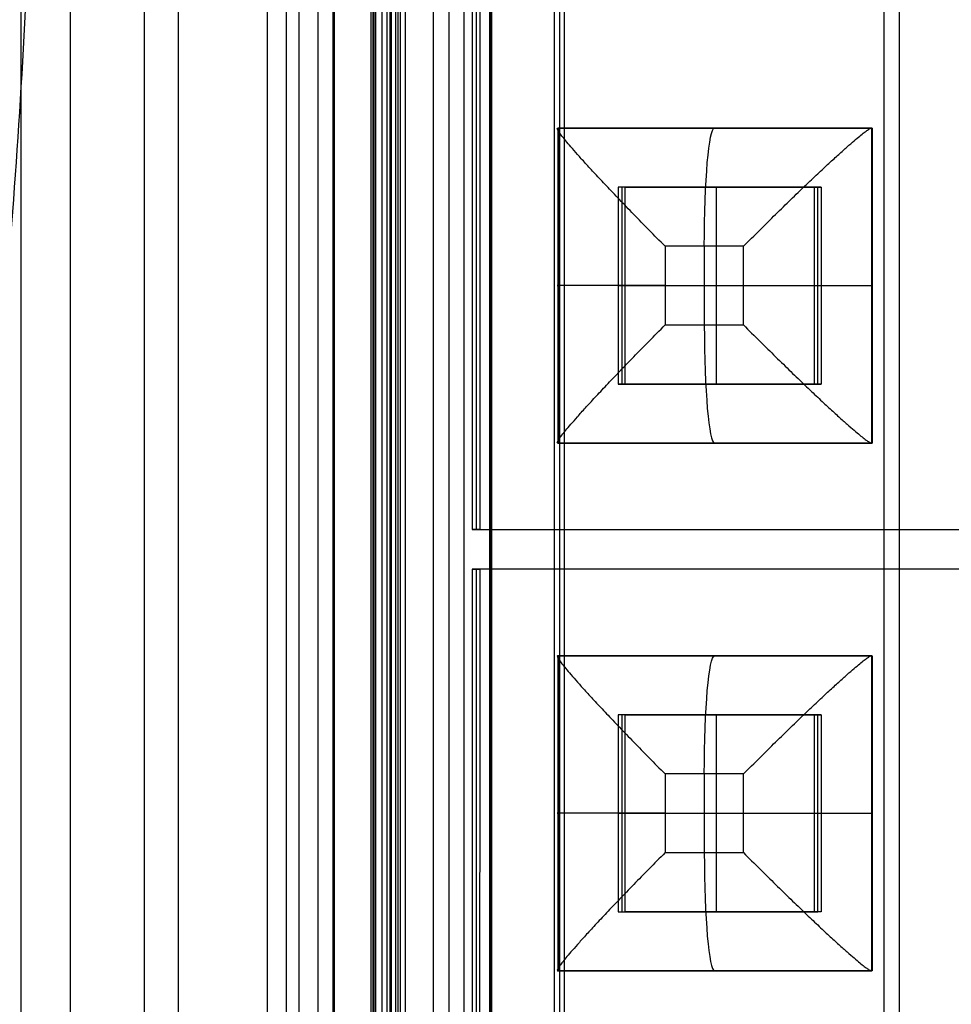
# Model space of a CAD drawing. Header units: millimetres. Extents: x -29 to 120, y -194 to 1.
# Tile 253 of 256: x 44 to 67, y -133 to -108. Entities that reach past the tile are written whole.
import ezdxf

# ---------------------------------------------------------------- set-up
doc = ezdxf.new("R2010")
doc.units = ezdxf.units.MM
for name, color, linetype in [('CRISTAL', 7, 'Continuous'), ('EXTERIOR COLOR', 7, 'Continuous'), ('LUZ', 7, 'Continuous'), ('METAL', 7, 'Continuous')]:
    doc.layers.add(name, color=color, linetype=linetype)

msp = doc.modelspace()

# ---------------------------------------------------------------- linework, layer by layer
at = {"layer": 'CRISTAL'}
for p, q in [((53.196, -18.471, 581.912), (53.196, -174.141, 581.912)), ((53.41, -173.5, 576.654), (53.41, -19, 576.654)), ((54.695, -19.971, 581.831), (54.695, -172.641, 581.831))]:
    msp.add_line(p, q, dxfattribs=at)
for points in [[(52.802, -174.141, 577.41), (52.802, -18.471, 577.41)], [(53.59, -18.471, 586.415), (53.59, -174.141, 586.415)], [(53.349, -173.5, 575.956), (53.349, -19, 575.956)], [(53.471, -173.5, 577.351), (53.471, -19, 577.351)], [(54.305, -172.641, 577.378), (54.305, -19.971, 577.378)], [(55.084, -172.641, 586.284), (55.084, -19.971, 586.284)]]:
    msp.add_open_spline(points, degree=1, dxfattribs=at)
at = {"layer": 'EXTERIOR COLOR'}
for p, q in [((65.746, -1.706, 590.953), (65.746, -190.906, 590.953)), ((66.138, -190.744, 595.436), (66.138, -1.868, 595.436)), ((46.957, -6.319, 582.707), (46.957, -186.294, 582.707)), ((47.823, -7.123, 583.376), (47.823, -185.489, 583.376)), ((53.118, -18.069, 586.758), (53.118, -174.543, 586.758)), ((52.775, -174.041, 576.469), (52.775, -18.571, 576.469)), ((55.755, -171.994, 586.527), (55.755, -20.618, 586.527)), ((57.503, -22.496, 587.96), (57.503, -170.147, 587.96)), ((51.77, -138.953, 586.875), (51.77, -53.659, 586.875))]:
    msp.add_line(p, q, dxfattribs=at)
for points, degree in [([(43.831, -189.954, 588.975), (43.831, -2.659, 588.975)], 1), ([(43.831, -189.954, 588.975), (43.831, -2.659, 588.975)], 1), ([(45.085, -188.694, 588.866), (45.085, -3.918, 588.866)], 1), ([(50.082, -9.979, 576.438), (50.082, -182.633, 576.438)], 1), ([(50.89, -182.633, 575.888), (50.89, -9.979, 575.888)], 1), ([(50.56, -10.329, 577.887), (50.56, -182.284, 577.887)], 1), ([(51.368, -10.329, 577.337), (51.368, -182.284, 577.337)], 1), ([(52.996, -17.971, 585.363), (52.996, -174.641, 585.363)], 1), ([(53.24, -174.446, 588.152), (53.24, -18.167, 588.152)], 1), ([(52.71, -18.571, 575.729), (52.71, -174.041, 575.729)], 1), ([(52.84, -174.041, 577.208), (52.84, -18.571, 577.208)], 1), ([(55.731, -20.471, 587.934), (55.731, -172.141, 587.934)], 1), ([(55.78, -20.766, 585.119), (55.78, -171.847, 585.119)], 1), ([(57.379, -170.171, 589.376), (57.379, -22.471, 589.376)], 1), ([(57.627, -22.52, 586.544), (57.627, -170.122, 586.544)], 1), ([(33.451, -29.451, 591.47), (33.869, -30.619, 591.433), (34.712, -33.055, 591.359), (35.987, -37.055, 591.248), (37.215, -41.292, 591.14), (38.366, -45.7, 591.04), (39.411, -50.176, 590.948), (40.35, -54.707, 590.866), (41.191, -59.327, 590.792), (41.942, -64.074, 590.727), (42.591, -68.894, 590.67), (43.128, -73.701, 590.623), (43.551, -78.409, 590.586), (43.879, -83.138, 590.557), (44.112, -88.044, 590.537), (44.242, -93.289, 590.525), (44.253, -98.709, 590.525), (44.128, -104.128, 590.535), (43.883, -109.398, 590.557), (43.533, -114.471, 590.588), (43.088, -119.3, 590.626), (42.563, -123.916, 590.672), (41.956, -128.428, 590.725), (41.242, -132.98, 590.788), (40.409, -137.599, 590.861), (39.462, -142.208, 590.944), (38.405, -146.757, 591.036), (37.251, -151.191, 591.137), (36.02, -155.446, 591.245), (34.74, -159.475, 591.357), (33.88, -161.961, 591.432), (33.451, -163.16, 591.47)], 3), ([(51.795, -139.101, 585.468), (51.795, -53.512, 585.468)], 1), ([(51.746, -53.806, 588.283), (51.746, -138.806, 588.283)], 1)]:
    msp.add_open_spline(points, degree=degree, dxfattribs=at)
at = {"layer": 'LUZ'}
for p, q in [((61.184, -114.056, 577.921), (61.184, -116.056, 577.921)), ((60.187, -115.056, 578.008), (62.18, -115.056, 577.834)), ((61.184, -127.456, 577.921), (61.184, -129.456, 577.921)), ((60.187, -128.456, 578.008), (62.18, -128.456, 577.834))]:
    msp.add_line(p, q, dxfattribs=at)
at = {"layer": 'LUZ', "extrusion": (0.996195, -5.10312e-11, -0.087156)}
msp.add_arc((-114.056, 584.054, 10.582), 3, 270, 360, dxfattribs=at)
at = {"layer": 'LUZ', "extrusion": (0, 1, 0)}
for centre in [(-60.449, 580.997, -115.056), (-60.449, 580.997, -128.456)]:
    msp.add_arc(centre, 3, 275, 5, dxfattribs=at)
at = {"layer": 'LUZ', "extrusion": (0, -1, 0)}
for centre in [(62.441, 580.822, 115.056), (62.441, 580.822, 128.456)]:
    msp.add_arc(centre, 3, 265, 355, dxfattribs=at)
at = {"layer": 'LUZ', "extrusion": (-0.996195, 5.10312e-11, 0.087156)}
msp.add_arc((116.056, 584.054, -10.582), 3, 270, 0, dxfattribs=at)
at = {"layer": 'LUZ', "extrusion": (0.996195, 6.4361e-11, -0.087156)}
msp.add_arc((-127.456, 584.054, 10.582), 3, 270, 0, dxfattribs=at)
at = {"layer": 'LUZ', "extrusion": (-0.996195, -6.43752e-11, 0.087156)}
msp.add_arc((129.456, 584.054, -10.582), 3, 270, 360, dxfattribs=at)
at = {"layer": 'LUZ'}
for points, degree in [([(60.187, -114.056, 578.008), (60.049, -113.918, 578.02), (59.778, -113.644, 578.063), (59.387, -113.244, 578.181), (59.023, -112.867, 578.348), (58.694, -112.521, 578.553), (58.406, -112.214, 578.79), (58.16, -111.946, 579.047), (57.956, -111.719, 579.317), (57.79, -111.53, 579.596), (57.66, -111.376, 579.876), (57.564, -111.255, 580.157), (57.497, -111.165, 580.436), (57.458, -111.102, 580.713), (57.445, -111.065, 580.987), (57.452, -111.056, 581.168), (57.46, -111.056, 581.258)], 3), ([(60.187, -114.056, 578.008), (60.049, -113.918, 578.02), (59.778, -113.644, 578.063), (59.387, -113.244, 578.181), (59.023, -112.867, 578.348), (58.694, -112.521, 578.553), (58.406, -112.214, 578.79), (58.16, -111.946, 579.047), (57.956, -111.719, 579.317), (57.79, -111.53, 579.596), (57.66, -111.376, 579.876), (57.564, -111.255, 580.157), (57.497, -111.165, 580.436), (57.458, -111.102, 580.713), (57.445, -111.065, 580.987), (57.452, -111.056, 581.168), (57.46, -111.056, 581.258)], 3), ([(57.46, -111.056, 581.258), (65.43, -111.056, 580.561)], 1), ([(57.46, -111.056, 581.258), (57.46, -119.056, 581.258)], 1), ([(62.18, -114.056, 577.834), (62.318, -113.918, 577.822), (62.592, -113.644, 577.817), (62.998, -113.244, 577.865), (63.386, -112.867, 577.966), (63.745, -112.521, 578.112), (64.07, -112.214, 578.294), (64.356, -111.946, 578.505), (64.605, -111.719, 578.735), (64.816, -111.53, 578.981), (64.993, -111.376, 579.235), (65.137, -111.255, 579.495), (65.251, -111.165, 579.758), (65.337, -111.102, 580.024), (65.398, -111.065, 580.291), (65.422, -111.056, 580.471), (65.43, -111.056, 580.561)], 3), ([(62.18, -114.056, 577.834), (62.318, -113.918, 577.822), (62.592, -113.644, 577.817), (62.998, -113.244, 577.865), (63.386, -112.867, 577.966), (63.745, -112.521, 578.112), (64.07, -112.214, 578.294), (64.356, -111.946, 578.505), (64.605, -111.719, 578.735), (64.816, -111.53, 578.981), (64.993, -111.376, 579.235), (65.137, -111.255, 579.495), (65.251, -111.165, 579.758), (65.337, -111.102, 580.024), (65.398, -111.065, 580.291), (65.422, -111.056, 580.471), (65.43, -111.056, 580.561)], 3), ([(65.43, -111.056, 580.561), (65.43, -119.056, 580.561)], 1), ([(62.18, -114.056, 577.834), (60.187, -114.056, 578.008)], 1), ([(60.187, -114.056, 578.008), (60.187, -116.056, 578.008)], 1), ([(62.18, -114.056, 577.834), (60.187, -114.056, 578.008)], 1), ([(60.187, -114.056, 578.008), (60.187, -116.056, 578.008)], 1), ([(62.18, -116.056, 577.834), (62.18, -114.056, 577.834)], 1), ([(62.18, -116.056, 577.834), (62.18, -114.056, 577.834)], 1), ([(57.46, -119.056, 581.258), (57.452, -119.056, 581.168), (57.445, -119.048, 580.987), (57.458, -119.011, 580.713), (57.497, -118.948, 580.436), (57.564, -118.857, 580.157), (57.66, -118.736, 579.876), (57.79, -118.583, 579.596), (57.956, -118.394, 579.317), (58.16, -118.166, 579.047), (58.406, -117.899, 578.79), (58.694, -117.591, 578.553), (59.023, -117.246, 578.348), (59.387, -116.868, 578.181), (59.778, -116.469, 578.063), (60.049, -116.195, 578.02), (60.187, -116.056, 578.008)], 3), ([(57.46, -119.056, 581.258), (57.452, -119.056, 581.168), (57.445, -119.048, 580.987), (57.458, -119.011, 580.713), (57.497, -118.948, 580.436), (57.564, -118.857, 580.157), (57.66, -118.736, 579.876), (57.79, -118.583, 579.596), (57.956, -118.394, 579.317), (58.16, -118.166, 579.047), (58.406, -117.899, 578.79), (58.694, -117.591, 578.553), (59.023, -117.246, 578.348), (59.387, -116.868, 578.181), (59.778, -116.469, 578.063), (60.049, -116.195, 578.02), (60.187, -116.056, 578.008)], 3), ([(60.187, -116.056, 578.008), (62.18, -116.056, 577.834)], 1), ([(60.187, -116.056, 578.008), (62.18, -116.056, 577.834)], 1), ([(62.18, -116.056, 577.834), (62.318, -116.195, 577.822), (62.592, -116.469, 577.817), (62.998, -116.868, 577.865), (63.386, -117.246, 577.966), (63.745, -117.591, 578.112), (64.07, -117.899, 578.294), (64.356, -118.166, 578.505), (64.605, -118.394, 578.735), (64.816, -118.583, 578.981), (64.993, -118.736, 579.235), (65.137, -118.857, 579.495), (65.251, -118.948, 579.758), (65.337, -119.011, 580.024), (65.398, -119.048, 580.291), (65.422, -119.056, 580.471), (65.43, -119.056, 580.561)], 3), ([(62.18, -116.056, 577.834), (62.318, -116.195, 577.822), (62.592, -116.469, 577.817), (62.998, -116.868, 577.865), (63.386, -117.246, 577.966), (63.745, -117.591, 578.112), (64.07, -117.899, 578.294), (64.356, -118.166, 578.505), (64.605, -118.394, 578.735), (64.816, -118.583, 578.981), (64.993, -118.736, 579.235), (65.137, -118.857, 579.495), (65.251, -118.948, 579.758), (65.337, -119.011, 580.024), (65.398, -119.048, 580.291), (65.422, -119.056, 580.471), (65.43, -119.056, 580.561)], 3), ([(57.46, -119.056, 581.258), (65.43, -119.056, 580.561)], 1), ([(57.46, -124.456, 581.258), (57.452, -124.456, 581.168), (57.445, -124.465, 580.987), (57.458, -124.502, 580.713), (57.497, -124.565, 580.436), (57.564, -124.655, 580.157), (57.66, -124.776, 579.876), (57.79, -124.93, 579.596), (57.956, -125.119, 579.317), (58.16, -125.346, 579.047), (58.406, -125.614, 578.79), (58.694, -125.921, 578.553), (59.023, -126.267, 578.348), (59.387, -126.644, 578.181), (59.778, -127.044, 578.063), (60.049, -127.318, 578.02), (60.187, -127.456, 578.008)], 3), ([(57.46, -124.456, 581.258), (57.452, -124.456, 581.168), (57.445, -124.465, 580.987), (57.458, -124.502, 580.713), (57.497, -124.565, 580.436), (57.564, -124.655, 580.157), (57.66, -124.776, 579.876), (57.79, -124.93, 579.596), (57.956, -125.119, 579.317), (58.16, -125.346, 579.047), (58.406, -125.614, 578.79), (58.694, -125.921, 578.553), (59.023, -126.267, 578.348), (59.387, -126.644, 578.181), (59.778, -127.044, 578.063), (60.049, -127.318, 578.02), (60.187, -127.456, 578.008)], 3), ([(57.46, -124.456, 581.258), (57.46, -132.456, 581.258)], 1), ([(65.43, -124.456, 580.561), (57.46, -124.456, 581.258)], 1), ([(62.18, -127.456, 577.834), (62.318, -127.318, 577.822), (62.592, -127.044, 577.817), (62.998, -126.644, 577.865), (63.386, -126.267, 577.966), (63.745, -125.921, 578.112), (64.07, -125.614, 578.294), (64.356, -125.346, 578.505), (64.605, -125.119, 578.735), (64.816, -124.93, 578.981), (64.993, -124.776, 579.235), (65.137, -124.655, 579.495), (65.251, -124.565, 579.758), (65.337, -124.502, 580.024), (65.398, -124.465, 580.291), (65.422, -124.456, 580.471), (65.43, -124.456, 580.561)], 3), ([(62.18, -127.456, 577.834), (62.318, -127.318, 577.822), (62.592, -127.044, 577.817), (62.998, -126.644, 577.865), (63.386, -126.267, 577.966), (63.745, -125.921, 578.112), (64.07, -125.614, 578.294), (64.356, -125.346, 578.505), (64.605, -125.119, 578.735), (64.816, -124.93, 578.981), (64.993, -124.776, 579.235), (65.137, -124.655, 579.495), (65.251, -124.565, 579.758), (65.337, -124.502, 580.024), (65.398, -124.465, 580.291), (65.422, -124.456, 580.471), (65.43, -124.456, 580.561)], 3), ([(65.43, -124.456, 580.561), (65.43, -132.456, 580.561)], 1), ([(60.187, -127.456, 578.008), (60.187, -129.456, 578.008)], 1), ([(60.187, -127.456, 578.008), (60.187, -129.456, 578.008)], 1), ([(62.18, -127.456, 577.834), (60.187, -127.456, 578.008)], 1), ([(62.18, -127.456, 577.834), (60.187, -127.456, 578.008)], 1), ([(62.18, -129.456, 577.834), (62.18, -127.456, 577.834)], 1), ([(62.18, -129.456, 577.834), (62.18, -127.456, 577.834)], 1), ([(60.187, -129.456, 578.008), (60.049, -129.595, 578.02), (59.778, -129.869, 578.063), (59.387, -130.268, 578.181), (59.023, -130.646, 578.348), (58.694, -130.991, 578.553), (58.406, -131.299, 578.79), (58.16, -131.566, 579.047), (57.956, -131.794, 579.317), (57.79, -131.983, 579.596), (57.66, -132.136, 579.876), (57.564, -132.257, 580.157), (57.497, -132.348, 580.436), (57.458, -132.411, 580.713), (57.445, -132.448, 580.987), (57.452, -132.456, 581.168), (57.46, -132.456, 581.258)], 3), ([(60.187, -129.456, 578.008), (60.049, -129.595, 578.02), (59.778, -129.869, 578.063), (59.387, -130.268, 578.181), (59.023, -130.646, 578.348), (58.694, -130.991, 578.553), (58.406, -131.299, 578.79), (58.16, -131.566, 579.047), (57.956, -131.794, 579.317), (57.79, -131.983, 579.596), (57.66, -132.136, 579.876), (57.564, -132.257, 580.157), (57.497, -132.348, 580.436), (57.458, -132.411, 580.713), (57.445, -132.448, 580.987), (57.452, -132.456, 581.168), (57.46, -132.456, 581.258)], 3), ([(60.187, -129.456, 578.008), (62.18, -129.456, 577.834)], 1), ([(60.187, -129.456, 578.008), (62.18, -129.456, 577.834)], 1), ([(62.18, -129.456, 577.834), (62.318, -129.595, 577.822), (62.592, -129.869, 577.817), (62.998, -130.268, 577.865), (63.386, -130.646, 577.966), (63.745, -130.991, 578.112), (64.07, -131.299, 578.294), (64.356, -131.566, 578.505), (64.605, -131.794, 578.735), (64.816, -131.983, 578.981), (64.993, -132.136, 579.235), (65.137, -132.257, 579.495), (65.251, -132.348, 579.758), (65.337, -132.411, 580.024), (65.398, -132.448, 580.291), (65.422, -132.456, 580.471), (65.43, -132.456, 580.561)], 3), ([(62.18, -129.456, 577.834), (62.318, -129.595, 577.822), (62.592, -129.869, 577.817), (62.998, -130.268, 577.865), (63.386, -130.646, 577.966), (63.745, -130.991, 578.112), (64.07, -131.299, 578.294), (64.356, -131.566, 578.505), (64.605, -131.794, 578.735), (64.816, -131.983, 578.981), (64.993, -132.136, 579.235), (65.137, -132.257, 579.495), (65.251, -132.348, 579.758), (65.337, -132.411, 580.024), (65.398, -132.448, 580.291), (65.422, -132.456, 580.471), (65.43, -132.456, 580.561)], 3), ([(65.43, -132.456, 580.561), (57.46, -132.456, 581.258)], 1)]:
    msp.add_open_spline(points, degree=degree, dxfattribs=at)
at = {"layer": 'METAL'}
for p, q in [((55.391, -71.361, 582.794), (55.391, -121.251, 582.794)), ((65.438, -111.056, 580.661), (57.469, -111.056, 581.358)), ((57.469, -111.056, 581.358), (57.469, -119.056, 581.358)), ((61.445, -111.056, 580.91), (61.462, -111.056, 581.109)), ((65.438, -119.056, 580.661), (65.438, -111.056, 580.661)), ((59.085, -112.556, 582.622), (59.085, -117.556, 582.622)), ((64.066, -112.556, 582.186), (59.085, -112.556, 582.622)), ((61.489, -112.556, 581.408), (61.663, -112.556, 583.4)), ((61.489, -112.556, 581.408), (61.489, -117.556, 581.408)), ((64.066, -117.556, 582.186), (64.066, -112.556, 582.186)), ((57.46, -115.056, 581.258), (57.478, -115.056, 581.457)), ((58.998, -115.056, 581.626), (59.172, -115.056, 583.618)), ((58.998, -115.056, 581.626), (63.979, -115.056, 581.19)), ((63.979, -115.056, 581.19), (64.153, -115.056, 583.182)), ((65.43, -115.056, 580.561), (65.447, -115.056, 580.76)), ((59.085, -117.556, 582.622), (64.066, -117.556, 582.186)), ((61.489, -117.556, 581.408), (61.663, -117.556, 583.4)), ((57.469, -119.056, 581.358), (65.438, -119.056, 580.661)), ((61.445, -119.056, 580.91), (61.462, -119.056, 581.109)), ((55.391, -121.251, 582.794), (105.091, -121.251, 578.446)), ((105.091, -122.261, 578.446), (55.391, -122.261, 582.794)), ((55.391, -122.261, 582.794), (55.391, -172.151, 582.794)), ((57.469, -124.456, 581.358), (57.469, -132.456, 581.358)), ((65.438, -124.456, 580.661), (57.469, -124.456, 581.358)), ((61.445, -124.456, 580.91), (61.462, -124.456, 581.109)), ((65.438, -132.456, 580.661), (65.438, -124.456, 580.661)), ((59.085, -125.956, 582.622), (59.085, -130.956, 582.622)), ((64.066, -125.956, 582.186), (59.085, -125.956, 582.622)), ((61.489, -125.956, 581.408), (61.663, -125.956, 583.4)), ((61.489, -125.956, 581.408), (61.489, -130.956, 581.408)), ((64.066, -130.956, 582.186), (64.066, -125.956, 582.186)), ((57.46, -128.456, 581.258), (57.478, -128.456, 581.457)), ((58.998, -128.456, 581.626), (59.172, -128.456, 583.618)), ((58.998, -128.456, 581.626), (63.979, -128.456, 581.19)), ((63.979, -128.456, 581.19), (64.153, -128.456, 583.182)), ((65.43, -128.456, 580.561), (65.447, -128.456, 580.76)), ((59.085, -130.956, 582.622), (64.066, -130.956, 582.186)), ((61.489, -130.956, 581.408), (61.663, -130.956, 583.4)), ((57.469, -132.456, 581.358), (65.438, -132.456, 580.661)), ((61.445, -132.456, 580.91), (61.462, -132.456, 581.109))]:
    msp.add_line(p, q, dxfattribs=at)
for points in [[(55.291, -71.361, 581.649), (55.291, -121.251, 581.649)], [(55.491, -121.251, 583.94), (55.491, -71.361, 583.94)], [(57.46, -111.056, 581.258), (65.43, -111.056, 580.561)], [(57.46, -111.056, 581.258), (57.478, -111.056, 581.457)], [(57.46, -111.056, 581.258), (57.46, -119.056, 581.258)], [(57.478, -119.056, 581.457), (57.478, -111.056, 581.457)], [(57.478, -111.056, 581.457), (65.447, -111.056, 580.76)], [(65.447, -111.056, 580.76), (65.43, -111.056, 580.561)], [(65.43, -111.056, 580.561), (65.43, -119.056, 580.561)], [(65.447, -111.056, 580.76), (65.447, -119.056, 580.76)], [(59.172, -112.556, 583.618), (58.998, -112.556, 581.626)], [(58.998, -112.556, 581.626), (58.998, -117.556, 581.626)], [(63.979, -112.556, 581.19), (58.998, -112.556, 581.626)], [(59.172, -112.556, 583.618), (64.153, -112.556, 583.182)], [(59.172, -117.556, 583.618), (59.172, -112.556, 583.618)], [(64.153, -112.556, 583.182), (63.979, -112.556, 581.19)], [(63.979, -117.556, 581.19), (63.979, -112.556, 581.19)], [(64.153, -112.556, 583.182), (64.153, -117.556, 583.182)], [(59.172, -117.556, 583.618), (58.998, -117.556, 581.626)], [(58.998, -117.556, 581.626), (63.979, -117.556, 581.19)], [(64.153, -117.556, 583.182), (59.172, -117.556, 583.618)], [(63.979, -117.556, 581.19), (64.153, -117.556, 583.182)], [(57.46, -119.056, 581.258), (65.43, -119.056, 580.561)], [(57.478, -119.056, 581.457), (57.46, -119.056, 581.258)], [(65.447, -119.056, 580.76), (57.478, -119.056, 581.457)], [(65.43, -119.056, 580.561), (65.447, -119.056, 580.76)], [(55.291, -121.251, 581.649), (104.991, -121.251, 577.301)], [(55.491, -121.251, 583.94), (55.291, -121.251, 581.649)], [(55.491, -121.251, 583.94), (105.192, -121.251, 579.592)], [(104.991, -122.261, 577.301), (55.291, -122.261, 581.649)], [(55.291, -122.261, 581.649), (55.491, -122.261, 583.94)], [(55.291, -122.261, 581.649), (55.291, -172.151, 581.649)], [(55.464, -172.146, 583.942), (55.491, -122.261, 583.94)], [(105.192, -122.261, 579.592), (55.491, -122.261, 583.94)], [(57.46, -124.456, 581.258), (57.46, -132.456, 581.258)], [(57.478, -124.456, 581.457), (57.46, -124.456, 581.258)], [(65.43, -124.456, 580.561), (57.46, -124.456, 581.258)], [(57.478, -132.456, 581.457), (57.478, -124.456, 581.457)], [(57.478, -124.456, 581.457), (65.447, -124.456, 580.76)], [(65.43, -124.456, 580.561), (65.43, -132.456, 580.561)], [(65.43, -124.456, 580.561), (65.447, -124.456, 580.76)], [(65.447, -124.456, 580.76), (65.447, -132.456, 580.76)], [(59.172, -125.956, 583.618), (58.998, -125.956, 581.626)], [(58.998, -125.956, 581.626), (58.998, -130.956, 581.626)], [(63.979, -125.956, 581.19), (58.998, -125.956, 581.626)], [(59.172, -130.956, 583.618), (59.172, -125.956, 583.618)], [(59.172, -125.956, 583.618), (64.153, -125.956, 583.182)], [(64.153, -125.956, 583.182), (63.979, -125.956, 581.19)], [(63.979, -130.956, 581.19), (63.979, -125.956, 581.19)], [(64.153, -125.956, 583.182), (64.153, -130.956, 583.182)], [(58.998, -130.956, 581.626), (59.172, -130.956, 583.618)], [(58.998, -130.956, 581.626), (63.979, -130.956, 581.19)], [(64.153, -130.956, 583.182), (59.172, -130.956, 583.618)], [(64.153, -130.956, 583.182), (63.979, -130.956, 581.19)], [(57.46, -132.456, 581.258), (57.478, -132.456, 581.457)], [(65.43, -132.456, 580.561), (57.46, -132.456, 581.258)], [(65.447, -132.456, 580.76), (57.478, -132.456, 581.457)], [(65.447, -132.456, 580.76), (65.43, -132.456, 580.561)]]:
    msp.add_open_spline(points, degree=1, dxfattribs=at)

doc.saveas('drawing.dxf')
